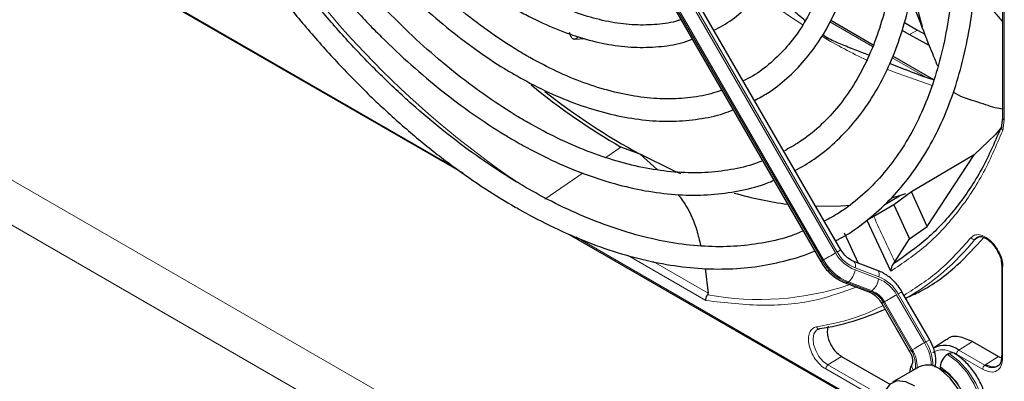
# Paper-space layout 'Blatt2' of a CAD drawing. Header units: millimetres. Extents: x 5 to 418, y 2 to 292.
# Tile 50 of 81: x 128.39 to 146.01, y 200.42 to 206.9. Entities that reach past the tile are written whole.
import ezdxf

# ---------------------------------------------------------------- set-up
doc = ezdxf.new("R2010")
doc.units = ezdxf.units.MM

psp = doc.layouts.new('Blatt2')

# ---------------------------------------------------------------- linework, layer by layer
at = {"color": 7, "linetype": 'Continuous', "lineweight": 18}
for p, q in [((110.933, 214.021), (145.129, 194.28)), ((144.782, 193.671), (110.586, 213.412)), ((146.008, 211.565), (146.008, 205.096)), ((138.193, 211.028), (142.989, 202.721)), ((143.017, 202.737), (138.221, 211.044)), ((137.956, 210.891), (142.752, 202.584)), ((142.772, 202.595), (137.976, 210.902)), ((129.977, 207.833), (136.147, 204.271)), ((143.651, 206.419), (142.889, 206.859)), ((144.454, 206.712), (144.313, 206.631)), ((144.607, 205.868), (144, 206.218)), ((146.008, 205.096), (145.98, 204.915)), ((139.148, 204.617), (138.878, 204.433)), ((138.469, 204.153), (137.787, 203.686)), ((138.338, 203.007), (143.895, 199.798)), ((145.57, 203.009), (145.486, 202.968)), ((140.67, 201.867), (139.263, 202.679)), ((140.709, 201.999), (139.726, 202.567)), ((142.752, 202.584), (142.772, 202.595)), ((145.979, 202.471), (145.979, 200.844)), ((143.337, 202.415), (143.757, 202.256)), ((143.763, 202.292), (143.342, 202.451)), ((143.22, 202.201), (143.2, 202.19)), ((143.2, 202.19), (143.621, 202.03)), ((143.641, 202.042), (143.22, 202.201)), ((143.621, 202.03), (143.641, 202.042)), ((144.082, 201.97), (144.579, 201.11)), ((144.607, 201.126), (144.111, 201.986)), ((143.865, 201.845), (143.845, 201.833)), ((143.845, 201.833), (144.342, 200.973)), ((144.362, 200.984), (143.865, 201.845)), ((144.607, 201.126), (144.579, 201.11)), ((145.194, 200.978), (145.437, 201.133)), ((143.095, 200.868), (142.852, 200.714)), ((145.621, 200.637), (145.154, 200.906)), ((145.661, 200.709), (145.194, 200.978)), ((143.862, 200.131), (142.852, 200.714)), ((145.904, 200.864), (145.661, 200.709)), ((143.847, 200.044), (142.812, 200.642))]:
    psp.add_line(p, q, dxfattribs=at)
at = {"color": 7, "linetype": 'Continuous', "lineweight": 25}
for p, q in [((145.979, 211.607), (145.979, 205.137)), ((143.083, 202.775), (138.287, 211.082)), ((137.927, 210.874), (142.723, 202.567)), ((129.959, 207.823), (136.317, 204.153)), ((143.662, 206.445), (142.902, 206.884)), ((144.176, 206.709), (144.313, 206.631)), ((144.22, 206.847), (144.454, 206.712)), ((144.454, 206.712), (144.584, 206.638)), ((138.315, 206.548), (138.504, 206.563)), ((142.833, 206.575), (142.758, 206.629)), ((142.833, 206.575), (142.84, 206.571)), ((144.313, 206.631), (144.658, 206.441)), ((144.747, 205.819), (144.011, 206.244)), ((144.239, 205.998), (143.955, 206.115)), ((145.979, 205.137), (145.954, 204.968)), ((139.492, 204.489), (139.148, 204.617)), ((139.492, 204.489), (139.805, 204.21)), ((145.468, 204.477), (144.35, 203.815)), ((144.63, 203.195), (145.468, 204.477)), ((143.873, 203.589), (144.132, 203.744)), ((144.132, 203.744), (143.999, 203.705)), ((144.35, 203.815), (144.031, 203.583)), ((144.241, 203.78), (144.132, 203.744)), ((144.63, 203.195), (144.35, 203.815)), ((144.031, 203.583), (143.672, 203.376)), ((144.031, 203.583), (144.31, 202.972)), ((143.976, 202.393), (143.552, 203.304)), ((144.31, 202.972), (144.63, 203.195)), ((138.223, 203.053), (143.903, 199.773)), ((143.14, 203.079), (143.393, 202.539)), ((145.486, 202.968), (145.529, 203.003)), ((144.048, 202.562), (144.31, 202.972)), ((143.737, 202.408), (143.316, 202.568)), ((144.023, 202.527), (144.048, 202.562)), ((145.962, 202.495), (145.962, 200.868)), ((140.658, 202.443), (140.709, 201.999)), ((143.163, 202.184), (143.583, 202.024)), ((144.673, 201.164), (144.177, 202.024)), ((143.817, 201.816), (144.313, 200.956)), ((144.25, 201.897), (144.254, 201.898)), ((144.975, 201.167), (144.742, 201.012)), ((145.437, 201.133), (145.904, 200.864)), ((143.095, 200.868), (143.959, 200.369)), ((145.02, 200.916), (144.991, 200.9)), ((145.96, 200.87), (145.959, 200.853)), ((145.904, 200.864), (145.943, 200.85)), ((144.486, 200.681), (144.005, 200.404)), ((144.858, 200.628), (144.872, 200.645)), ((144.864, 200.679), (144.864, 200.647))]:
    psp.add_line(p, q, dxfattribs=at)
at = {"color": 7, "linetype": 'Continuous', "lineweight": 18, "flags": 128}
for points in [[(141.618, 207.35), (142.163, 206.964), (142.403, 206.808)], [(143.921, 206.008), (144.093, 205.938), (144.719, 205.72)], [(142.989, 202.721), (142.962, 202.706), (142.933, 202.689), (142.903, 202.671), (142.873, 202.654), (142.843, 202.637), (142.816, 202.621), (142.792, 202.607), (142.772, 202.595)], [(143.083, 202.775), (143.081, 202.774), (143.073, 202.769), (143.059, 202.761), (143.04, 202.751), (143.017, 202.737)], [(142.752, 202.584), (142.737, 202.575), (142.727, 202.57), (142.723, 202.567), (142.723, 202.567)], [(143.317, 202.567), (143.324, 202.563), (143.335, 202.551), (143.342, 202.533), (143.346, 202.51), (143.346, 202.482), (143.342, 202.451)], [(143.737, 202.408), (143.745, 202.404), (143.755, 202.391), (143.763, 202.373), (143.766, 202.35), (143.767, 202.323), (143.763, 202.292)], [(144.082, 201.97), (144.056, 201.955), (144.027, 201.938), (143.997, 201.92), (143.966, 201.903), (143.937, 201.886), (143.909, 201.87), (143.885, 201.856), (143.865, 201.845)], [(144.177, 202.024), (144.174, 202.023), (144.166, 202.018), (144.153, 202.01), (144.134, 202), (144.111, 201.986)], [(143.845, 201.833), (143.83, 201.824), (143.82, 201.819), (143.817, 201.817), (143.817, 201.816)], [(142.852, 200.714), (142.768, 200.778), (142.692, 200.867), (142.633, 200.973), (142.596, 201.083), (142.586, 201.187), (142.602, 201.274), (142.645, 201.335), (142.667, 201.35)], [(144.579, 201.11), (144.552, 201.095), (144.523, 201.078), (144.493, 201.06), (144.463, 201.043), (144.433, 201.026), (144.406, 201.01), (144.382, 200.996), (144.362, 200.984)], [(144.673, 201.164), (144.671, 201.163), (144.663, 201.158), (144.649, 201.15), (144.63, 201.14), (144.607, 201.126)], [(144.342, 200.973), (144.327, 200.964), (144.317, 200.959), (144.313, 200.956), (144.313, 200.956)], [(144.991, 200.9), (145.17, 200.767), (145.335, 200.586), (145.471, 200.37), (145.569, 200.139), (145.621, 199.909), (145.622, 199.7), (145.572, 199.528), (145.475, 199.408), (145.44, 199.384)], [(145.47, 199.402), (145.503, 199.424), (145.6, 199.545), (145.65, 199.716), (145.649, 199.925), (145.598, 200.155), (145.5, 200.387), (145.363, 200.602), (145.198, 200.783), (145.02, 200.916)], [(145.13, 199.436), (145.143, 199.438), (145.263, 199.495), (145.342, 199.613), (145.373, 199.779), (145.352, 199.977), (145.281, 200.187), (145.168, 200.387), (145.024, 200.557), (144.864, 200.679)]]:
    psp.add_lwpolyline(points, dxfattribs=at)
at = {"color": 7, "linetype": 'Continuous', "lineweight": 25, "flags": 128}
for points in [[(145.966, 204.978), (145.849, 204.844), (145.468, 204.477)], [(140.218, 204.138), (140.117, 204.182), (139.492, 204.489)], [(143.257, 203.57), (143.084, 203.557), (142.634, 203.553)], [(145.186, 199.469), (145.267, 199.546), (145.323, 199.691), (145.325, 199.878), (145.275, 200.086), (145.177, 200.293), (145.042, 200.476), (144.884, 200.616)], [(143.86, 200.083), (143.86, 200.092), (143.889, 200.26), (143.969, 200.378), (144.091, 200.433), (144.241, 200.419), (144.404, 200.338)]]:
    psp.add_lwpolyline(points, dxfattribs=at)
at = {"color": 7, "linetype": 'Continuous', "lineweight": 18}
for centre, radius, start, end in [((146.686, 217.835), 16.731, 211.2645, 235.9261), ((147.955, 215.467), 10.285, 239.6127, 244.6357), ((173.019, 216.437), 32.122, 203.9922, 205.5913), ((141.99, 205.789), 4.493, 300.1451, 321.0957), ((143.596, 203.061), 0.696, 209.265, 248.105), ((143.585, 203.056), 0.651, 209.265, 248.105), ((143.535, 203.023), 0.898, 209.265, 248.105), ((143.555, 203.034), 0.898, 209.265, 248.105), ((143.008, 202.455), 0.331, 309.8792, 353.0863), ((143.504, 201.646), 0.696, 29.265, 68.105), ((141.623, 206.929), 5.043, 259.4514, 288.7224), ((143.175, 202.224), 0.0422, 252.5632, 306.0382), ((143.429, 202.296), 0.331, 309.8792, 353.0863), ((143.514, 201.652), 0.651, 29.265, 68.105), ((143.596, 202.064), 0.0421, 252.5043, 306.0437), ((143.453, 201.614), 0.449, 29.265, 68.105), ((143.473, 201.625), 0.449, 29.265, 68.105), ((143.849, 200.665), 0.855, 2.5052, 31.37), ((143.891, 200.687), 0.841, 0.5048, 31.5259), ((143.95, 200.715), 0.469, 350.6809, 33.3487), ((143.873, 200.682), 0.575, 357.6936, 31.7563), ((144.485, 200.698), 0.131, 157.4944, 216.7846), ((145.79, 200.883), 0.217, 233.4226, 298.1494), ((144.433, 199.856), 0.9, 343.1141, 61.3945)]:
    psp.add_arc(centre, radius, start, end, dxfattribs=at)
at = {"color": 7, "linetype": 'Continuous', "lineweight": 25}
for centre, radius, start, end in [((145.447, 215.418), 12.503, 230.7772, 239.7474), ((145.208, 215.023), 11.985, 231.7495, 241.5137), ((142.967, 209.99), 6.45, 253.885, 262.5408), ((141.989, 205.883), 4.576, 279.0364, 294.3423), ((144.943, 200.651), 0.413, 52.4372, 119.1266), ((145.14, 200.667), 0.277, 122.6055, 177.3945), ((145.072, 200.847), 0.0863, 64.0394, 127.2538), ((144.635, 200.341), 0.371, 47.7082, 113.6401)]:
    psp.add_arc(centre, radius, start, end, dxfattribs=at)
for points, knots in [([(142.988, 202.94), (143.011, 202.95), (143.184, 203.033), (143.478, 203.241), (143.865, 203.564), (144.213, 203.944), (144.523, 204.371), (144.794, 204.846), (145.024, 205.366), (145.211, 205.928), (145.354, 206.528), (145.453, 207.164), (145.507, 207.832), (145.515, 208.528), (145.478, 209.248), (145.396, 209.987), (145.27, 210.743), (145.1, 211.51), (144.887, 212.284), (144.633, 213.062), (144.339, 213.839), (144.006, 214.61), (143.646, 215.359), (143.38, 215.842), (143.251, 216.076)], [0, 0, 0, 0, 0.007022, 0.053817, 0.1006, 0.147436, 0.194392, 0.241503, 0.288773, 0.336184, 0.383702, 0.431293, 0.478928, 0.526583, 0.57424, 0.62189, 0.669527, 0.71715, 0.764759, 0.812355, 0.859941, 0.907518, 0.955089, 1, 1, 1, 1]), ([(142.903, 215.875), (142.928, 215.833), (143.094, 215.55), (143.37, 215.01), (143.726, 214.26), (144.042, 213.5), (144.321, 212.738), (144.56, 211.976), (144.758, 211.22), (144.913, 210.474), (145.025, 209.742), (145.093, 209.028), (145.117, 208.337), (145.097, 207.673), (145.033, 207.039), (144.927, 206.439), (144.777, 205.876), (144.587, 205.354), (144.357, 204.874), (144.087, 204.44), (143.78, 204.053), (143.436, 203.718), (143.105, 203.46), (142.877, 203.337), (142.787, 203.289)], [0, 0, 0, 0, 0.008469, 0.056451, 0.10443, 0.152403, 0.200367, 0.248319, 0.296256, 0.344176, 0.392077, 0.439959, 0.487821, 0.535666, 0.5835, 0.631333, 0.679178, 0.72706, 0.775013, 0.82308, 0.871307, 0.919731, 0.968362, 1, 1, 1, 1]), ([(142.263, 204.195), (142.38, 204.261), (142.632, 204.404), (142.98, 204.69), (143.312, 205.035), (143.606, 205.432), (143.861, 205.875), (144.074, 206.364), (144.245, 206.894), (144.371, 207.462), (144.453, 208.065), (144.49, 208.699), (144.481, 209.359), (144.427, 210.041), (144.328, 210.741), (144.185, 211.454), (143.999, 212.177), (143.771, 212.903), (143.502, 213.63), (143.195, 214.352), (142.871, 215.03), (142.634, 215.46), (142.525, 215.657)], [0, 0, 0, 0, 0.042839, 0.092827, 0.142855, 0.193022, 0.243385, 0.293956, 0.34471, 0.395602, 0.446585, 0.497618, 0.548672, 0.599723, 0.650761, 0.701782, 0.752784, 0.803769, 0.85474, 0.905699, 0.956649, 1, 1, 1, 1]), ([(142.177, 215.456), (142.262, 215.304), (142.475, 214.925), (142.777, 214.303), (143.085, 213.597), (143.353, 212.887), (143.582, 212.176), (143.77, 211.471), (143.915, 210.775), (144.018, 210.094), (144.076, 209.432), (144.091, 208.793), (144.062, 208.182), (143.989, 207.602), (143.874, 207.058), (143.717, 206.552), (143.519, 206.088), (143.283, 205.669), (143.009, 205.296), (142.697, 204.974), (142.386, 204.721), (142.166, 204.601), (142.074, 204.551)], [0, 0, 0, 0, 0.034641, 0.086177, 0.137706, 0.189224, 0.240727, 0.292212, 0.343673, 0.39511, 0.44652, 0.497904, 0.549267, 0.600618, 0.651971, 0.70335, 0.754795, 0.806361, 0.858115, 0.910117, 0.962397, 1, 1, 1, 1]), ([(141.536, 205.454), (141.616, 205.496), (141.824, 205.605), (142.124, 205.842), (142.436, 206.157), (142.709, 206.524), (142.943, 206.937), (143.136, 207.394), (143.286, 207.893), (143.391, 208.429), (143.451, 208.999), (143.466, 209.597), (143.435, 210.22), (143.359, 210.862), (143.239, 211.519), (143.075, 212.186), (142.869, 212.858), (142.623, 213.53), (142.336, 214.197), (142.062, 214.769), (141.87, 215.11), (141.798, 215.237)], [0, 0, 0, 0, 0.033446, 0.087411, 0.141399, 0.195552, 0.249964, 0.304656, 0.359593, 0.414709, 0.469936, 0.525219, 0.580517, 0.635803, 0.691067, 0.746307, 0.801523, 0.856719, 0.911899, 0.967067, 1, 1, 1, 1]), ([(141.451, 215.037), (141.503, 214.946), (141.674, 214.647), (141.929, 214.124), (142.214, 213.474), (142.459, 212.819), (142.665, 212.165), (142.829, 211.517), (142.951, 210.88), (143.03, 210.26), (143.064, 209.66), (143.055, 209.086), (143.003, 208.542), (142.907, 208.033), (142.77, 207.562), (142.593, 207.132), (142.377, 206.747), (142.124, 206.408), (141.833, 206.12), (141.57, 205.916), (141.393, 205.829), (141.336, 205.801)], [0, 0, 0, 0, 0.024429, 0.080222, 0.136006, 0.191775, 0.247522, 0.303242, 0.358931, 0.414583, 0.470198, 0.525779, 0.581336, 0.636887, 0.69246, 0.748108, 0.803911, 0.859965, 0.916367, 0.973159, 1, 1, 1, 1]), ([(140.811, 206.711), (140.865, 206.737), (141.039, 206.822), (141.298, 207.023), (141.585, 207.309), (141.833, 207.647), (142.041, 208.031), (142.207, 208.459), (142.33, 208.926), (142.408, 209.43), (142.44, 209.965), (142.427, 210.526), (142.368, 211.108), (142.265, 211.706), (142.118, 212.314), (141.928, 212.927), (141.699, 213.539), (141.429, 214.145), (141.219, 214.573), (141.09, 214.793), (141.074, 214.819)], [0, 0, 0, 0, 0.026837, 0.085914, 0.144995, 0.204288, 0.263944, 0.323998, 0.384387, 0.44501, 0.505762, 0.566569, 0.627372, 0.688147, 0.748889, 0.809596, 0.870275, 0.930931, 0.991574, 1, 1, 1, 1]), ([(140.222, 206.9), (140.205, 206.894), (140.073, 206.846), (139.799, 206.809), (139.403, 206.796), (138.984, 206.845), (138.552, 206.949), (138.108, 207.108), (137.74, 207.282), (137.442, 207.446), (137.145, 207.627), (136.763, 207.891), (136.314, 208.252), (135.874, 208.657), (135.449, 209.102), (135.041, 209.583), (134.657, 210.098), (134.369, 210.519), (134.222, 210.773), (134.183, 210.84)], [0, 0, 0, 0, 0.010331, 0.081097, 0.151268, 0.220842, 0.28997, 0.358829, 0.427557, 0.457972, 0.493968, 0.562628, 0.631343, 0.700101, 0.768903, 0.837746, 0.906621, 0.975519, 1, 1, 1, 1]), ([(133.834, 210.638), (133.842, 210.624), (133.96, 210.415), (134.217, 210.031), (134.604, 209.492), (135.019, 208.985), (135.453, 208.512), (135.905, 208.078), (136.37, 207.687), (136.822, 207.359), (137.202, 207.121), (137.584, 206.912), (137.988, 206.724), (138.464, 206.557), (138.931, 206.448), (139.386, 206.396), (139.82, 206.408), (140.169, 206.457), (140.361, 206.525), (140.425, 206.548)], [0, 0, 0, 0, 0.00489, 0.071718, 0.138555, 0.205411, 0.272296, 0.33922, 0.406191, 0.473218, 0.530554, 0.565918, 0.633038, 0.700192, 0.767278, 0.834196, 0.900813, 0.967008, 1, 1, 1, 1]), ([(140.951, 205.637), (140.887, 205.614), (140.695, 205.545), (140.346, 205.49), (139.908, 205.471), (139.45, 205.511), (138.975, 205.608), (138.488, 205.76), (138.001, 205.964), (137.655, 206.143), (137.388, 206.295), (137.112, 206.462), (136.69, 206.749), (136.193, 207.138), (135.704, 207.572), (135.229, 208.048), (134.77, 208.562), (134.33, 209.109), (133.916, 209.687), (133.624, 210.126), (133.481, 210.377), (133.457, 210.42)], [0, 0, 0, 0, 0.031219, 0.093709, 0.155812, 0.217519, 0.278913, 0.340099, 0.401169, 0.458925, 0.466609, 0.498605, 0.559596, 0.620625, 0.681681, 0.742768, 0.803883, 0.865022, 0.92618, 0.987351, 1, 1, 1, 1]), ([(133.111, 210.221), (133.163, 210.133), (133.337, 209.833), (133.667, 209.343), (134.096, 208.756), (134.551, 208.201), (135.027, 207.68), (135.52, 207.197), (136.026, 206.757), (136.543, 206.361), (136.954, 206.088), (137.284, 205.892), (137.615, 205.71), (138.058, 205.5), (138.579, 205.306), (139.092, 205.169), (139.594, 205.09), (140.079, 205.07), (140.542, 205.112), (140.902, 205.184), (141.097, 205.261), (141.154, 205.284)], [0, 0, 0, 0, 0.024893, 0.084681, 0.144477, 0.204286, 0.264115, 0.32397, 0.383856, 0.443777, 0.503736, 0.525177, 0.556785, 0.616785, 0.676812, 0.736803, 0.796699, 0.856424, 0.915894, 0.975048, 1, 1, 1, 1]), ([(141.681, 204.373), (141.639, 204.356), (141.462, 204.281), (141.119, 204.206), (140.656, 204.15), (140.17, 204.156), (139.666, 204.218), (139.147, 204.336), (138.615, 204.51), (138.085, 204.735), (137.697, 204.935), (137.394, 205.107), (137.082, 205.295), (136.623, 205.604), (136.082, 206.019), (135.549, 206.479), (135.028, 206.982), (134.522, 207.524), (134.035, 208.101), (133.57, 208.711), (133.13, 209.343), (132.862, 209.782), (132.729, 210)], [0, 0, 0, 0, 0.017316, 0.07398, 0.130407, 0.186548, 0.242429, 0.298112, 0.353664, 0.409142, 0.461634, 0.472322, 0.501413, 0.556837, 0.61229, 0.667762, 0.723255, 0.77877, 0.834303, 0.889852, 0.945412, 1, 1, 1, 1]), ([(132.385, 209.801), (132.414, 209.751), (132.574, 209.471), (132.896, 208.979), (133.349, 208.334), (133.831, 207.718), (134.333, 207.135), (134.855, 206.588), (135.393, 206.081), (135.944, 205.616), (136.503, 205.198), (136.942, 204.911), (137.292, 204.703), (137.643, 204.509), (138.121, 204.279), (138.685, 204.06), (139.241, 203.898), (139.785, 203.794), (140.315, 203.748), (140.826, 203.761), (141.313, 203.837), (141.666, 203.925), (141.847, 204.005), (141.883, 204.022)], [0, 0, 0, 0, 0.011961, 0.066529, 0.121102, 0.175682, 0.230275, 0.284884, 0.339513, 0.394165, 0.448844, 0.503549, 0.521416, 0.550246, 0.604978, 0.659732, 0.714464, 0.769138, 0.823706, 0.878111, 0.932303, 0.986256, 1, 1, 1, 1]), ([(142.408, 203.113), (142.339, 203.084), (142.124, 202.993), (141.732, 202.9), (141.237, 202.833), (140.719, 202.827), (140.182, 202.876), (139.629, 202.983), (139.063, 203.146), (138.487, 203.364), (137.949, 203.615), (137.502, 203.859), (137.054, 204.127), (136.561, 204.456), (135.98, 204.894), (135.406, 205.379), (134.843, 205.906), (134.294, 206.474), (133.763, 207.079), (133.252, 207.717), (132.765, 208.385), (132.348, 209.008), (132.106, 209.415), (132.007, 209.583)], [0, 0, 0, 0, 0.024649, 0.076789, 0.128757, 0.180513, 0.232071, 0.283468, 0.334752, 0.385965, 0.437141, 0.476365, 0.503222, 0.554373, 0.605545, 0.656731, 0.707934, 0.759153, 0.810386, 0.861633, 0.912889, 0.964152, 1, 1, 1, 1]), ([(131.661, 209.383), (131.716, 209.289), (131.912, 208.949), (132.282, 208.384), (132.768, 207.694), (133.281, 207.034), (133.816, 206.405), (134.371, 205.813), (134.942, 205.259), (135.527, 204.747), (136.122, 204.28), (136.699, 203.878), (137.184, 203.579), (137.67, 203.31), (138.181, 203.061), (138.783, 202.819), (139.379, 202.634), (139.963, 202.506), (140.534, 202.436), (141.087, 202.426), (141.621, 202.472), (142.126, 202.584), (142.457, 202.681), (142.611, 202.756), (142.614, 202.757)], [0, 0, 0, 0, 0.0194304, 0.0699358, 0.1204444, 0.1709591, 0.2214829, 0.2720186, 0.3225689, 0.3731362, 0.4237225, 0.4743289, 0.518625, 0.5452945, 0.5959312, 0.6465848, 0.697225, 0.7478274, 0.7983596, 0.8487824, 0.8990567, 0.9491547, 0.9990729, 1, 1, 1, 1]), ([(142.442, 206.881), (142.366, 206.947), (142.221, 207.072), (141.992, 207.265), (141.825, 207.404), (141.723, 207.484), (141.709, 207.495)], [0, 0, 0, 0, 0.3192804, 0.6022731, 0.9455072, 1, 1, 1, 1]), ([(144.36, 207.451), (144.379, 207.375), (144.445, 207.118), (144.501, 206.915), (144.541, 206.772)], [0, 0, 0, 0, 0.295359, 1, 1, 1, 1]), ([(145.516, 207.408), (145.569, 207.346), (145.673, 207.221), (145.828, 207.039), (145.931, 206.921), (145.979, 206.865)], [0, 0, 0, 0, 0.34403, 0.690659, 1, 1, 1, 1]), ([(144.819, 206.064), (144.79, 206.134), (144.683, 206.392), (144.524, 206.802), (144.389, 207.145), (144.327, 207.303)], [0, 0, 0, 0, 0.1678269, 0.6171475, 1, 1, 1, 1]), ([(138.379, 206.596), (138.377, 206.593), (138.369, 206.58), (138.351, 206.563), (138.33, 206.549), (138.311, 206.547), (138.293, 206.55), (138.277, 206.561), (138.259, 206.586), (138.247, 206.611), (138.237, 206.641), (138.232, 206.661), (138.229, 206.671)], [0, 0, 0, 0, 0.052059, 0.182315, 0.384738, 0.486447, 0.56266, 0.716026, 0.793701, 0.89305, 0.943581, 1, 1, 1, 1]), ([(143.584, 206.263), (143.501, 206.295), (143.334, 206.361), (143.078, 206.458), (142.92, 206.533), (142.84, 206.571)], [0, 0, 0, 0, 0.327274, 0.663095, 1, 1, 1, 1]), ([(144.747, 205.819), (144.628, 205.857), (144.461, 205.91), (144.29, 205.985), (144.242, 206.006)], [0, 0, 0, 0, 0.7191645, 1, 1, 1, 1]), ([(145.979, 205.294), (145.936, 205.302), (145.786, 205.332), (145.505, 205.437), (145.196, 205.52), (145.098, 205.602), (145.094, 205.605)], [0, 0, 0, 0, 0.169614, 0.586312, 0.983722, 1, 1, 1, 1]), ([(145.962, 205), (145.849, 204.734), (145.623, 204.203), (145.17, 203.534), (144.645, 202.957), (144.231, 202.671), (144.023, 202.527)], [0, 0, 0, 0, 0.25, 0.5, 0.75, 1, 1, 1, 1]), ([(140.167, 203.77), (140.218, 203.702), (140.369, 203.499), (140.495, 203.186), (140.554, 202.942), (140.576, 202.849)], [0, 0, 0, 0, 0.236848, 0.707404, 1, 1, 1, 1]), ([(143.672, 203.376), (143.662, 203.37), (143.642, 203.358), (143.607, 203.337), (143.575, 203.318), (143.56, 203.308), (143.552, 203.304)], [0, 0, 0, 0, 0.243701, 0.495029, 0.749466, 1, 1, 1, 1]), ([(144.245, 201.913), (144.331, 201.95), (144.665, 202.096), (145.141, 202.449), (145.486, 202.824), (145.643, 202.995)], [0, 0, 0, 0, 0.158006, 0.617078, 1, 1, 1, 1]), ([(145.498, 202.974), (145.501, 202.978), (145.515, 203.001), (145.549, 203.011), (145.594, 203.017), (145.623, 203.004), (145.626, 203.003)], [0, 0, 0, 0, 0.101721, 0.548341, 0.956682, 1, 1, 1, 1]), ([(145.626, 203.003), (145.645, 202.996), (145.681, 202.983), (145.739, 202.941), (145.809, 202.875), (145.852, 202.811), (145.879, 202.77)], [0, 0, 0, 0, 0.222303, 0.428847, 0.6342, 1, 1, 1, 1]), ([(145.865, 202.809), (145.883, 202.78), (145.928, 202.71), (145.97, 202.589), (145.976, 202.509), (145.979, 202.471)], [0, 0, 0, 0, 0.269282, 0.644249, 1, 1, 1, 1]), ([(143.316, 202.568), (143.297, 202.576), (143.24, 202.601), (143.154, 202.669), (143.105, 202.743), (143.083, 202.775)], [0, 0, 0, 0, 0.216551, 0.651699, 1, 1, 1, 1]), ([(145.879, 202.77), (145.901, 202.726), (145.932, 202.665), (145.954, 202.579), (145.962, 202.529), (145.961, 202.501), (145.96, 202.495)], [0, 0, 0, 0, 0.460328, 0.639024, 0.919271, 1, 1, 1, 1]), ([(142.723, 202.567), (142.746, 202.532), (142.809, 202.432), (142.944, 202.298), (143.078, 202.217), (143.152, 202.188), (143.163, 202.184)], [0, 0, 0, 0, 0.209643, 0.585012, 0.93779, 1, 1, 1, 1]), ([(144.023, 202.527), (144.017, 202.518), (144.004, 202.499), (143.991, 202.468), (143.98, 202.433), (143.977, 202.408), (143.976, 202.393)], [0, 0, 0, 0, 0.2253474, 0.4247613, 0.6516473, 1, 1, 1, 1]), ([(145.962, 202.495), (145.962, 202.499), (145.963, 202.507), (145.97, 202.512), (145.974, 202.515)], [0, 0, 0, 0, 0.569442, 1, 1, 1, 1]), ([(144.177, 202.024), (144.154, 202.06), (144.091, 202.16), (143.955, 202.294), (143.822, 202.375), (143.748, 202.404), (143.737, 202.408)], [0, 0, 0, 0, 0.209643, 0.585012, 0.93779, 1, 1, 1, 1]), ([(140.67, 201.867), (140.669, 201.877), (140.668, 201.895), (140.674, 201.924), (140.684, 201.95), (140.695, 201.965), (140.7, 201.972)], [0, 0, 0, 0, 0.293158, 0.502984, 0.762414, 1, 1, 1, 1]), ([(140.7, 201.972), (140.702, 201.974), (140.705, 201.978), (140.709, 201.988), (140.709, 201.994), (140.709, 201.999)], [0, 0, 0, 0, 0.215521, 0.448109, 1, 1, 1, 1]), ([(143.583, 202.024), (143.602, 202.016), (143.659, 201.991), (143.746, 201.922), (143.795, 201.849), (143.817, 201.816)], [0, 0, 0, 0, 0.216551, 0.651699, 1, 1, 1, 1]), ([(142.861, 201.408), (142.86, 201.406), (142.844, 201.385), (142.838, 201.32), (142.846, 201.221), (142.882, 201.114), (142.94, 201.013), (143.013, 200.924), (143.067, 200.887), (143.095, 200.868)], [0, 0, 0, 0, 0.0173348, 0.1811123, 0.3448898, 0.5086674, 0.6724449, 0.8362225, 1, 1, 1, 1]), ([(142.67, 201.347), (142.677, 201.354), (142.684, 201.361), (142.697, 201.36), (142.698, 201.36)], [0, 0, 0, 0, 0.937638, 1, 1, 1, 1]), ([(145.437, 201.133), (145.356, 201.168), (145.194, 201.237), (145.032, 201.226), (144.983, 201.168), (144.979, 201.163)], [0, 0, 0, 0, 0.4777137, 0.9554274, 1, 1, 1, 1]), ([(144.774, 200.676), (144.779, 200.727), (144.791, 200.833), (144.754, 201.004), (144.699, 201.112), (144.673, 201.164)], [0, 0, 0, 0, 0.325731, 0.676082, 1, 1, 1, 1]), ([(144.313, 200.956), (144.322, 200.939), (144.344, 200.899), (144.363, 200.837), (144.369, 200.784), (144.365, 200.753), (144.364, 200.75), (144.363, 200.749)], [0, 0, 0, 0, 0.176806, 0.422684, 0.629977, 0.82324, 1, 1, 1, 1]), ([(145.467, 199.406), (145.48, 199.412), (145.542, 199.439), (145.622, 199.538), (145.692, 199.69), (145.716, 199.875), (145.696, 200.083), (145.628, 200.304), (145.52, 200.519), (145.377, 200.711), (145.235, 200.846), (145.142, 200.904), (145.11, 200.925)], [0, 0, 0, 0, 0.026719, 0.130406, 0.233093, 0.341968, 0.458235, 0.577095, 0.695696, 0.814546, 0.93457, 1, 1, 1, 1]), ([(145.962, 200.868), (145.962, 200.872), (145.964, 200.881), (145.972, 200.888), (145.977, 200.891)], [0, 0, 0, 0, 0.4823494, 1, 1, 1, 1]), ([(144.363, 200.749), (144.348, 200.716), (144.325, 200.665), (144.319, 200.605), (144.318, 200.584)], [0, 0, 0, 0, 0.65039, 1, 1, 1, 1]), ([(145.89, 200.695), (145.879, 200.687), (145.85, 200.668), (145.783, 200.674), (145.722, 200.693), (145.692, 200.714), (145.69, 200.716)], [0, 0, 0, 0, 0.262672, 0.654294, 0.975605, 1, 1, 1, 1]), ([(145.959, 200.853), (145.959, 200.84), (145.959, 200.799), (145.94, 200.747), (145.918, 200.707), (145.897, 200.698), (145.89, 200.695)], [0, 0, 0, 0, 0.159392, 0.488478, 0.845441, 1, 1, 1, 1])]:
    psp.add_open_spline(points, degree=3, knots=knots, dxfattribs=at)
at = {"color": 7, "linetype": 'Continuous', "lineweight": 18}
for points, knots in [([(146.008, 205.096), (146.001, 205.102), (145.985, 205.114), (145.977, 205.13), (145.979, 205.137), (145.979, 205.137)], [0, 0, 0, 0, 0.494509, 0.989018, 1, 1, 1, 1]), ([(145.98, 204.915), (145.976, 204.92), (145.968, 204.929), (145.957, 204.948), (145.953, 204.968), (145.955, 204.987), (145.96, 204.996), (145.962, 205)], [0, 0, 0, 0, 0.185198, 0.353278, 0.637072, 0.852757, 1, 1, 1, 1]), ([(145.98, 204.915), (145.865, 204.643), (145.632, 204.098), (145.163, 203.412), (144.62, 202.825), (144.19, 202.537), (143.976, 202.393)], [0, 0, 0, 0, 0.249269, 0.5, 0.750731, 1, 1, 1, 1]), ([(144.214, 201.96), (144.428, 202.098), (144.867, 202.38), (145.226, 202.784), (145.41, 202.992)], [0, 0, 0, 0, 0.487221, 1, 1, 1, 1]), ([(145.41, 202.992), (145.43, 203.01), (145.471, 203.047), (145.56, 203.052), (145.66, 203.018), (145.757, 202.945), (145.829, 202.872), (145.858, 202.821), (145.865, 202.809)], [0, 0, 0, 0, 0.18501, 0.380014, 0.575018, 0.760028, 0.945038, 1, 1, 1, 1]), ([(145.41, 202.992), (145.415, 202.986), (145.425, 202.975), (145.446, 202.965), (145.468, 202.962), (145.48, 202.966), (145.486, 202.968)], [0, 0, 0, 0, 0.25, 0.5, 0.75, 1, 1, 1, 1]), ([(145.979, 202.471), (145.975, 202.474), (145.965, 202.481), (145.96, 202.49), (145.962, 202.495), (145.962, 202.495)], [0, 0, 0, 0, 0.483499, 0.966997, 1, 1, 1, 1]), ([(143.356, 202.11), (143.133, 202.028), (142.619, 201.838), (141.716, 201.748), (141.018, 201.827), (140.67, 201.867)], [0, 0, 0, 0, 0.277222, 0.638797, 1, 1, 1, 1]), ([(142.645, 201.395), (142.918, 201.448), (143.339, 201.529), (143.709, 201.714), (143.839, 201.778)], [0, 0, 0, 0, 0.648439, 1, 1, 1, 1]), ([(142.812, 200.642), (142.78, 200.664), (142.713, 200.709), (142.623, 200.817), (142.553, 200.942), (142.51, 201.07), (142.498, 201.192), (142.517, 201.295), (142.567, 201.37), (142.62, 201.387), (142.645, 201.395)], [0, 0, 0, 0, 0.121713, 0.25, 0.378287, 0.5, 0.621713, 0.75, 0.878287, 1, 1, 1, 1]), ([(142.708, 201.364), (142.702, 201.362), (142.691, 201.358), (142.672, 201.363), (142.656, 201.375), (142.649, 201.388), (142.645, 201.395)], [0, 0, 0, 0, 0.25, 0.5, 0.75, 1, 1, 1, 1]), ([(145.154, 200.906), (145.081, 200.939), (144.97, 200.99), (144.837, 200.983), (144.765, 200.963), (144.733, 200.935), (144.727, 200.929)], [0, 0, 0, 0, 0.4462279, 0.6864401, 0.9317498, 1, 1, 1, 1]), ([(145.154, 200.906), (145.155, 200.913), (145.156, 200.926), (145.165, 200.947), (145.178, 200.966), (145.189, 200.974), (145.194, 200.978)], [0, 0, 0, 0, 0.2499918, 0.4999946, 0.7499973, 1, 1, 1, 1]), ([(145.979, 200.844), (145.975, 200.847), (145.965, 200.854), (145.96, 200.863), (145.962, 200.868), (145.962, 200.868)], [0, 0, 0, 0, 0.483513, 0.967027, 1, 1, 1, 1]), ([(145.979, 200.844), (145.974, 200.793), (145.963, 200.69), (145.88, 200.601), (145.762, 200.574), (145.668, 200.616), (145.621, 200.637)], [0, 0, 0, 0, 0.25, 0.499999, 0.75, 1, 1, 1, 1])]:
    psp.add_open_spline(points, degree=3, knots=knots, dxfattribs=at)
for points in [[(142.812, 200.642), (142.812, 200.648), (142.814, 200.661), (142.823, 200.682), (142.836, 200.701), (142.847, 200.71), (142.852, 200.714)], [(145.621, 200.637), (145.621, 200.643), (145.622, 200.656), (145.632, 200.678), (145.645, 200.697), (145.656, 200.705), (145.661, 200.709)]]:
    psp.add_open_spline(points, degree=3, dxfattribs=at)

doc.saveas('drawing.dxf')
